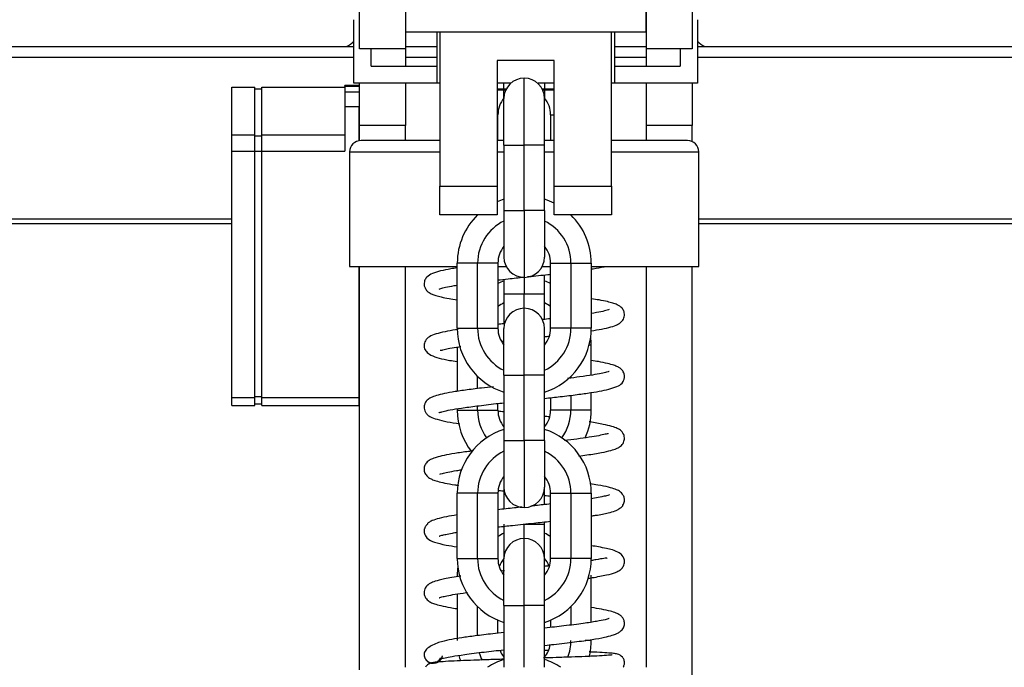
# Model space of a CAD drawing. Header units: millimetres. Extents: x 6909 to 9403, y -385 to 1379.
# Tile 102 of 142: x 8515 to 8687, y 757 to 871. Entities that reach past the tile are written whole.
import ezdxf

# ---------------------------------------------------------------- set-up
doc = ezdxf.new("R2010")
doc.units = ezdxf.units.MM

msp = doc.modelspace()

# ---------------------------------------------------------------- linework, layer by layer
for p, q in [((8574.157, 865.485), (8574.157, 875.485)), ((8582.157, 875.485), (8582.157, 865.485)), ((8624.157, 875.485), (8624.157, 868.485)), ((8624.257, 865.485), (8624.257, 875.485)), ((8632.257, 875.485), (8632.257, 865.485)), ((8573.157, 859.485), (8573.157, 870.585)), ((8633.157, 870.585), (8633.157, 859.485)), ((8582.157, 868.485), (8624.157, 868.485)), ((8587.657, 868.485), (8587.657, 859.485)), ((8588.157, 868.485), (8588.157, 841.485)), ((8588.157, 868.485), (8588.157, 841.485)), ((8618.157, 841.485), (8618.157, 868.485)), ((8618.157, 841.485), (8618.157, 868.485)), ((8618.657, 868.485), (8618.657, 859.485)), ((8448.407, 865.885), (8573.155, 865.885)), ((8582.157, 865.485), (8574.157, 865.485)), ((8576.157, 862.485), (8576.157, 865.485)), ((8582.155, 865.885), (8587.654, 865.885)), ((8582.157, 865.485), (8582.157, 862.485)), ((8618.655, 865.885), (8624.257, 865.885)), ((8624.257, 862.485), (8624.257, 865.485)), ((8632.257, 865.485), (8624.257, 865.485)), ((8630.157, 865.485), (8630.157, 862.485)), ((8633.154, 865.885), (8767.907, 865.885)), ((8573.155, 863.995), (8448.407, 863.995)), ((8587.654, 863.995), (8582.155, 863.995)), ((8608.157, 863.485), (8598.157, 863.485)), ((8598.157, 863.485), (8598.157, 841.485)), ((8598.157, 863.485), (8598.157, 841.485)), ((8608.157, 863.485), (8598.157, 863.485)), ((8608.157, 841.485), (8608.157, 863.485)), ((8608.157, 841.485), (8608.157, 863.485)), ((8624.257, 863.995), (8618.655, 863.995)), ((8767.907, 863.995), (8633.154, 863.995)), ((8576.157, 862.485), (8587.657, 862.485)), ((8618.657, 862.485), (8630.157, 862.485)), ((8602.907, 848.685), (8602.907, 860.385)), ((8602.907, 848.685), (8602.907, 860.385)), ((8551.857, 850.495), (8551.857, 858.797)), ((8551.857, 858.797), (8555.857, 858.797)), ((8555.857, 850.495), (8555.857, 858.797)), ((8555.857, 858.527), (8557.057, 858.527)), ((8557.057, 850.495), (8557.057, 858.797)), ((8557.057, 858.797), (8571.557, 858.797)), ((8574.057, 859.064), (8571.557, 859.064)), ((8571.557, 858.955), (8571.557, 859.064)), ((8571.557, 858.955), (8571.557, 857.978)), ((8571.557, 858.955), (8574.057, 858.955)), ((8587.657, 859.485), (8573.157, 859.485)), ((8574.057, 858.955), (8574.057, 859.064)), ((8574.057, 858.955), (8574.057, 857.978)), ((8574.157, 852.095), (8574.157, 859.485)), ((8582.157, 859.485), (8582.157, 852.095)), ((8588.158, 859.485), (8587.657, 859.485)), ((8600.544, 859.485), (8598.157, 859.485)), ((8598.157, 858.485), (8599.763, 858.485)), ((8599.666, 858.285), (8598.157, 858.285)), ((8599.357, 858.485), (8599.357, 859.485)), ((8599.357, 856.835), (8599.357, 858.285)), ((8608.157, 859.485), (8605.269, 859.485)), ((8606.05, 858.485), (8608.157, 858.485)), ((8608.157, 858.285), (8606.147, 858.285)), ((8606.457, 859.485), (8606.457, 858.485)), ((8606.457, 858.285), (8606.457, 856.835)), ((8618.657, 859.485), (8618.157, 859.485)), ((8633.157, 859.485), (8618.657, 859.485)), ((8624.257, 852.095), (8624.257, 859.485)), ((8632.257, 859.485), (8632.257, 852.095)), ((8571.557, 857.978), (8571.557, 855.436)), ((8571.557, 857.978), (8574.057, 857.978)), ((8574.057, 857.978), (8574.057, 855.436)), ((8599.357, 848.685), (8599.357, 856.835)), ((8599.357, 848.685), (8599.357, 856.835)), ((8606.457, 848.685), (8606.457, 856.835)), ((8606.457, 848.685), (8606.457, 856.835)), ((8571.557, 855.436), (8571.557, 847.635)), ((8571.557, 855.436), (8574.057, 855.436)), ((8574.057, 849.453), (8574.057, 855.436)), ((8598.307, 853.978), (8598.157, 853.978)), ((8598.307, 849.485), (8598.307, 853.978)), ((8607.507, 853.978), (8608.157, 853.978)), ((8607.507, 853.978), (8607.507, 849.485)), ((8574.157, 849.468), (8574.157, 852.095)), ((8582.157, 852.095), (8574.157, 852.095)), ((8582.157, 849.482), (8582.157, 852.095)), ((8624.257, 849.482), (8624.257, 852.095)), ((8632.257, 852.095), (8624.257, 852.095)), ((8632.257, 849.291), (8632.257, 852.095)), ((8551.857, 850.495), (8555.857, 850.495)), ((8551.857, 847.635), (8551.857, 850.495)), ((8555.857, 847.635), (8555.857, 850.495)), ((8555.857, 850.293), (8557.057, 850.293)), ((8557.057, 847.635), (8557.057, 850.495)), ((8557.057, 850.495), (8571.557, 850.495)), ((8588.156, 849.485), (8574.407, 849.485)), ((8599.354, 849.485), (8598.304, 849.485)), ((8599.357, 848.685), (8599.357, 837.285)), ((8599.357, 848.685), (8602.907, 848.685)), ((8599.357, 848.685), (8602.907, 848.685)), ((8599.357, 848.685), (8599.357, 837.285)), ((8606.457, 848.685), (8602.907, 848.685)), ((8602.907, 837.285), (8602.907, 848.685)), ((8606.457, 848.685), (8602.907, 848.685)), ((8602.907, 837.285), (8602.907, 848.685)), ((8606.457, 837.285), (8606.457, 848.685)), ((8606.457, 837.285), (8606.457, 848.685)), ((8608.159, 849.485), (8606.459, 849.485)), ((8631.407, 849.485), (8618.159, 849.485)), ((8551.857, 804.614), (8551.857, 847.635)), ((8551.857, 847.635), (8555.857, 847.635)), ((8555.857, 804.614), (8555.857, 847.635)), ((8555.857, 847.619), (8557.057, 847.619)), ((8557.057, 847.635), (8571.557, 847.635)), ((8557.057, 804.614), (8557.057, 847.635)), ((8572.407, 847.485), (8572.407, 827.485)), ((8572.407, 847.485), (8588.155, 847.485)), ((8598.156, 847.485), (8599.354, 847.485)), ((8606.459, 847.485), (8608.159, 847.485)), ((8618.158, 847.485), (8633.407, 847.485)), ((8633.407, 827.485), (8633.407, 847.485)), ((8588.157, 836.485), (8588.157, 841.485)), ((8588.157, 841.485), (8598.157, 841.485)), ((8588.157, 836.485), (8588.157, 841.485)), ((8588.157, 841.485), (8598.157, 841.485)), ((8598.157, 841.485), (8598.157, 836.485)), ((8598.157, 841.485), (8598.157, 836.485)), ((8608.157, 836.485), (8608.157, 841.485)), ((8608.157, 841.485), (8618.157, 841.485)), ((8608.157, 836.485), (8608.157, 841.485)), ((8608.157, 841.485), (8618.157, 841.485)), ((8618.157, 841.485), (8618.157, 836.485)), ((8618.157, 841.485), (8618.157, 836.485)), ((8598.157, 836.485), (8588.157, 836.485)), ((8598.157, 836.485), (8588.157, 836.485)), ((8599.357, 837.285), (8599.357, 829.135)), ((8599.357, 837.285), (8602.907, 837.285)), ((8599.357, 837.285), (8599.357, 829.135)), ((8599.357, 837.285), (8602.907, 837.285)), ((8606.457, 837.285), (8602.907, 837.285)), ((8602.907, 837.285), (8602.907, 825.585)), ((8606.457, 837.285), (8602.907, 837.285)), ((8602.907, 837.285), (8602.907, 825.585)), ((8606.457, 837.285), (8606.457, 829.135)), ((8606.457, 837.285), (8606.457, 829.135)), ((8618.157, 836.485), (8608.157, 836.485)), ((8618.157, 836.485), (8608.157, 836.485)), ((8448.407, 835.783), (8551.859, 835.783)), ((8551.859, 834.94), (8448.407, 834.94)), ((8633.403, 835.783), (8767.907, 835.783)), ((8767.907, 834.94), (8633.403, 834.94)), ((8572.407, 827.485), (8591.204, 827.485)), ((8574.057, 804.614), (8574.057, 827.485)), ((8574.157, 757.046), (8574.157, 827.483)), ((8582.157, 757.484), (8582.157, 827.483)), ((8591.207, 816.685), (8591.207, 828.085)), ((8594.757, 828.085), (8591.207, 828.085)), ((8591.207, 816.685), (8591.207, 828.085)), ((8594.757, 828.085), (8591.207, 828.085)), ((8598.307, 828.085), (8594.757, 828.085)), ((8594.757, 816.685), (8594.757, 828.085)), ((8598.307, 828.085), (8594.757, 828.085)), ((8594.757, 816.685), (8594.757, 828.085)), ((8598.304, 827.485), (8599.762, 827.485)), ((8598.307, 828.085), (8598.307, 816.685)), ((8598.307, 828.085), (8598.307, 816.685)), ((8606.051, 827.485), (8607.509, 827.485)), ((8607.507, 828.085), (8611.057, 828.085)), ((8607.507, 816.685), (8607.507, 828.085)), ((8607.507, 828.085), (8611.057, 828.085)), ((8607.507, 816.685), (8607.507, 828.085)), ((8611.057, 828.085), (8611.057, 816.685)), ((8611.057, 828.085), (8614.607, 828.085)), ((8611.057, 828.085), (8614.607, 828.085)), ((8611.057, 828.085), (8611.057, 816.685)), ((8614.607, 828.085), (8614.607, 816.685)), ((8614.607, 828.085), (8614.607, 816.685)), ((8614.609, 827.485), (8633.407, 827.485)), ((8624.257, 757.484), (8624.257, 827.483)), ((8632.257, 626.359), (8632.257, 827.483)), ((8602.907, 825.585), (8602.907, 822.685)), ((8606.457, 822.685), (8606.457, 826.02)), ((8599.357, 825.25), (8599.357, 822.685)), ((8599.357, 822.685), (8602.907, 822.685)), ((8599.357, 822.685), (8599.357, 817.41)), ((8602.907, 822.685), (8606.457, 822.685)), ((8602.907, 820.185), (8602.907, 822.685)), ((8606.457, 818.174), (8606.457, 822.685)), ((8602.907, 808.485), (8602.907, 820.185)), ((8591.207, 816.685), (8594.757, 816.685)), ((8591.207, 816.685), (8594.757, 816.685)), ((8594.757, 816.685), (8598.307, 816.685)), ((8594.757, 816.685), (8598.307, 816.685)), ((8599.357, 808.485), (8599.357, 816.635)), ((8606.457, 808.485), (8606.457, 816.635)), ((8611.057, 816.685), (8607.507, 816.685)), ((8611.057, 816.685), (8607.507, 816.685)), ((8614.607, 816.685), (8611.057, 816.685)), ((8614.607, 816.685), (8611.057, 816.685)), ((8614.24, 813.778), (8614.607, 813.778)), ((8614.607, 808.499), (8614.607, 813.778)), ((8591.207, 813.428), (8591.207, 805.672)), ((8594.757, 806.161), (8594.757, 808.29)), ((8599.357, 808.485), (8599.357, 797.085)), ((8599.357, 808.485), (8602.907, 808.485)), ((8602.907, 797.085), (8602.907, 808.485)), ((8606.457, 808.485), (8602.907, 808.485)), ((8606.457, 797.085), (8606.457, 808.485)), ((8611.057, 808.29), (8611.057, 808.008)), ((8611.057, 804.984), (8611.057, 802.378)), ((8614.607, 802.378), (8614.607, 805.465)), ((8551.857, 803.219), (8551.857, 804.614)), ((8551.857, 804.614), (8555.857, 804.614)), ((8551.857, 803.219), (8555.857, 803.219)), ((8555.857, 804.794), (8557.057, 804.794)), ((8555.857, 803.219), (8555.857, 804.614)), ((8555.857, 803.489), (8557.057, 803.489)), ((8557.057, 803.219), (8557.057, 804.614)), ((8557.057, 804.614), (8574.057, 804.614)), ((8557.057, 803.219), (8574.057, 803.219)), ((8574.057, 803.219), (8574.057, 804.614)), ((8594.757, 802.378), (8594.757, 803.143)), ((8598.307, 802.378), (8598.307, 803.562)), ((8607.507, 804.567), (8607.507, 802.378)), ((8591.207, 802.641), (8591.207, 802.378)), ((8591.207, 802.378), (8594.757, 802.378)), ((8594.757, 802.378), (8598.307, 802.378)), ((8611.057, 802.378), (8607.507, 802.378)), ((8614.607, 802.378), (8611.057, 802.378)), ((8599.357, 797.085), (8602.907, 797.085)), ((8599.357, 797.085), (8599.357, 788.935)), ((8606.457, 797.085), (8602.907, 797.085)), ((8602.907, 797.085), (8602.907, 785.385)), ((8606.457, 797.085), (8606.457, 788.935)), ((8594.757, 787.885), (8591.207, 787.885)), ((8591.207, 776.485), (8591.207, 787.885)), ((8598.307, 787.885), (8594.757, 787.885)), ((8594.757, 776.485), (8594.757, 787.885)), ((8598.307, 787.885), (8598.307, 776.485)), ((8599.357, 788.935), (8599.357, 785.123)), ((8606.457, 785.897), (8606.457, 788.935)), ((8607.507, 776.485), (8607.507, 787.885)), ((8607.507, 787.885), (8611.057, 787.885)), ((8611.057, 787.885), (8614.607, 787.885)), ((8611.057, 787.885), (8611.057, 776.485)), ((8614.607, 787.885), (8614.607, 776.485)), ((8606.457, 782.485), (8606.457, 782.882)), ((8599.357, 782.485), (8599.357, 776.503)), ((8602.907, 782.485), (8606.457, 782.485)), ((8602.907, 779.985), (8602.907, 782.485)), ((8606.457, 776.503), (8606.457, 782.485)), ((8602.907, 768.285), (8602.907, 779.985)), ((8591.207, 776.485), (8594.757, 776.485)), ((8594.757, 776.485), (8598.307, 776.485)), ((8599.357, 768.285), (8599.357, 776.435)), ((8606.457, 768.285), (8606.457, 776.435)), ((8611.057, 776.485), (8607.507, 776.485)), ((8614.607, 776.485), (8611.057, 776.485)), ((8591.207, 773.578), (8591.207, 773.295)), ((8614.607, 765.355), (8614.607, 773.578)), ((8591.207, 770.295), (8591.207, 762.178)), ((8594.757, 763.018), (8594.757, 768.09)), ((8599.357, 768.285), (8602.907, 768.285)), ((8599.357, 768.285), (8599.357, 757.485)), ((8606.457, 768.285), (8602.907, 768.285)), ((8602.907, 757.485), (8602.907, 768.285)), ((8606.457, 757.485), (8606.457, 768.285)), ((8611.057, 768.09), (8611.057, 764.864)), ((8598.307, 763.436), (8598.307, 765.727)), ((8607.507, 765.727), (8607.507, 764.445)), ((8614.607, 762.178), (8613.568, 762.178))]:
    msp.add_line(p, q)
for centre, radius, start, end in [((8569.657, 870.385), 5, 295.84202, 314.4271), ((8636.657, 870.385), 5, 225.57234, 244.15734), ((8602.907, 856.835), 3.55, 90, 180), ((8602.907, 856.835), 3.55, 90, 180), ((8602.907, 856.835), 3.55, 0, 90), ((8602.907, 856.835), 3.55, 0, 90), ((8602.907, 853.978), 4.6, 140.50969, 180), ((8602.907, 853.978), 4.6, 0, 39.49031), ((8574.407, 847.485), 2, 90, 180), ((8631.407, 847.485), 2, 0, 90), ((8602.907, 828.085), 11.7, 107.6625, 113.94844), ((8602.907, 828.085), 11.7, 107.6625, 113.94844), ((8602.907, 828.085), 11.7, 63.3375, 72.3375), ((8602.907, 828.085), 11.7, 63.3375, 72.3375), ((8602.907, 828.085), 11.7, 134.11406, 180), ((8602.907, 828.085), 11.7, 134.11406, 180), ((8602.907, 828.085), 11.7, 0, 45.88594), ((8602.907, 828.085), 11.7, 0, 45.88594), ((8602.907, 828.085), 8.15, 115.82156, 180), ((8602.907, 828.085), 8.15, 115.82156, 180), ((8602.907, 828.085), 8.15, 0, 64.17844), ((8602.907, 828.085), 8.15, 0, 64.17844), ((8602.907, 828.085), 4.6, 140.50969, 180), ((8602.907, 828.085), 4.6, 140.50969, 180), ((8602.907, 828.085), 4.6, 0, 39.49031), ((8602.907, 828.085), 4.6, 0, 39.49031), ((8602.907, 829.135), 3.55, 180, 270), ((8602.907, 829.135), 3.55, 180, 270), ((8602.907, 829.135), 3.55, 270, 0), ((8602.907, 829.135), 3.55, 270, 0), ((8602.907, 813.778), 11.7, 107.6625, 113.14969), ((8602.907, 813.778), 11.7, 66.85031, 72.3375), ((8602.907, 813.778), 8.15, 115.82156, 124.36031), ((8602.907, 813.778), 8.15, 55.63969, 64.17844), ((8602.907, 816.635), 3.55, 90, 180), ((8602.907, 816.635), 3.55, 0, 90), ((8602.907, 816.685), 11.7, 180, 252.3375), ((8602.907, 816.685), 11.7, 180, 252.3375), ((8602.907, 816.685), 8.15, 180, 244.17844), ((8602.907, 816.685), 8.15, 180, 244.17844), ((8602.907, 816.685), 4.6, 180, 219.49031), ((8602.907, 816.685), 4.6, 180, 219.49031), ((8602.907, 816.685), 4.6, 320.50969, 0), ((8602.907, 816.685), 8.15, 295.82156, 0), ((8602.907, 816.685), 11.7, 287.6625, 0), ((8602.907, 816.685), 11.7, 287.6625, 0), ((8602.907, 816.685), 8.15, 295.82156, 0), ((8602.907, 816.685), 4.6, 320.50969, 0), ((8602.907, 813.778), 4.6, 18.41906, 19.63969), ((8602.907, 813.778), 11.7, 0, 7.13531), ((8602.907, 802.378), 11.7, 180, 218.10656), ((8602.907, 802.378), 8.15, 180, 216.22219), ((8602.907, 802.378), 4.6, 180, 219.49031), ((8602.907, 802.378), 4.6, 320.50969, 0), ((8602.907, 802.378), 8.15, 323.77781, 0), ((8602.907, 802.378), 11.7, 335.655, 0), ((8602.907, 787.885), 11.7, 107.6625, 180), ((8602.907, 787.885), 11.7, 0, 72.3375), ((8602.907, 787.885), 8.15, 115.82156, 180), ((8602.907, 787.885), 8.15, 0, 64.17844), ((8602.907, 787.885), 4.6, 140.50969, 180), ((8602.907, 787.885), 4.6, 0, 39.49031), ((8602.907, 788.935), 3.55, 180, 270), ((8602.907, 788.935), 3.55, 270, 0), ((8602.907, 773.578), 8.15, 115.82156, 124.36031), ((8602.907, 773.578), 8.15, 55.63969, 64.17844), ((8602.907, 776.435), 3.55, 90, 180), ((8602.907, 776.435), 3.55, 0, 90), ((8602.907, 776.485), 11.7, 180, 252.3375), ((8602.907, 776.485), 8.15, 180, 244.17844), ((8602.907, 776.485), 4.6, 180, 219.49031), ((8602.907, 773.578), 4.6, 140.49563, 161.58094), ((8602.907, 773.578), 4.6, 20.66624, 39.49031), ((8602.907, 776.485), 11.7, 287.6625, 0), ((8602.907, 776.485), 8.15, 295.82156, 0), ((8602.907, 776.485), 4.6, 320.50969, 0), ((8602.907, 773.578), 11.7, 172.86469, 180), ((8602.907, 762.178), 8.15, 338.84437, 0), ((8602.907, 762.178), 11.7, 345.94031, 0), ((8602.907, 762.178), 4.6, 202.14, 219.49031), ((8602.907, 762.178), 4.6, 320.50968, 350.11406), ((8602.907, 762.178), 11.7, 192.95438, 197.80032), ((8602.907, 762.178), 8.15, 195.23531, 205.155), ((8602.907, 747.685), 11.7, 107.6625, 123.11156), ((8602.907, 747.685), 11.7, 56.88844, 72.3375)]:
    msp.add_arc(centre, radius, start, end)
for points, degree in [([(8624.248, 869.832), (8624.257, 869.817)], 1), ([(8599.328, 817.48), (8598.981, 817.442), (8598.637, 817.404), (8598.296, 817.366)], 3), ([(8607.536, 818.371), (8607.052, 818.317), (8606.561, 818.263), (8606.064, 818.208)], 3), ([(8606.478, 815.236), (8606.751, 815.266), (8607.023, 815.296), (8607.292, 815.326)], 3), ([(8598.95, 814.42), (8599.08, 814.435), (8599.209, 814.449), (8599.34, 814.463)], 3), ([(8599.359, 802.075), (8599.005, 802.114), (8598.654, 802.153), (8598.308, 802.192)], 3), ([(8607.278, 801.215), (8607.011, 801.244), (8606.743, 801.274), (8606.473, 801.304)], 3), ([(8606.464, 787.503), (8606.822, 787.464), (8607.178, 787.424), (8607.53, 787.385)], 3), ([(8599.431, 774.345), (8599.266, 774.327), (8599.101, 774.309), (8598.937, 774.29)], 3), ([(8607.214, 775.193), (8606.964, 775.165), (8606.712, 775.137), (8606.459, 775.109)], 3)]:
    msp.add_open_spline(points, degree=degree)
for points, knots in [([(8591.156, 827.243), (8590.792, 827.186), (8589.738, 827.013), (8588.263, 826.719), (8586.833, 826.306), (8585.984, 825.746), (8585.574, 825.281), (8585.369, 824.45), (8585.488, 823.924), (8585.724, 823.422), (8586.201, 822.941), (8586.73, 822.673), (8587.486, 822.397), (8588.428, 822.152), (8589.674, 821.899), (8590.684, 821.73), (8591.188, 821.652)], [0, 0, 0, 0, 0.058177, 0.1760418, 0.2909518, 0.4039929, 0.4583491, 0.5015048, 0.5317671, 0.5492513, 0.6022271, 0.6862303, 0.7504946, 0.8294878, 0.9201523, 1, 1, 1, 1]), ([(8614.622, 827.037), (8614.735, 827.055), (8615.552, 827.184), (8616.368, 827.33), (8617, 827.466), (8617.068, 827.481)], [0, 0, 0, 0, 0.1243631, 0.9041762, 1, 1, 1, 1]), ([(8598.271, 825.131), (8598.867, 825.198), (8600.388, 825.366), (8601.954, 825.534), (8602.897, 825.635)], [0, 0, 0, 0, 0.3993015, 1, 1, 1, 1]), ([(8603.488, 825.698), (8603.549, 825.705), (8604.749, 825.833), (8606.105, 825.979), (8607.362, 826.119), (8607.518, 826.137)], [0, 0, 0, 0, 0.0446337, 0.8816197, 1, 1, 1, 1]), ([(8588.062, 823.55), (8588.059, 823.53), (8588.342, 823.664), (8589.123, 823.847), (8590.208, 824.059), (8590.993, 824.189), (8591.15, 824.214)], [0, 0, 0, 0, 0.236545, 0.5424378, 0.9111597, 1, 1, 1, 1]), ([(8614.544, 816.241), (8615.228, 816.346), (8616.518, 816.564), (8618.049, 816.895), (8619.216, 817.328), (8619.811, 817.67), (8620.372, 818.401), (8620.467, 819.335), (8620.185, 819.955), (8619.894, 820.311), (8619.579, 820.57), (8619.079, 820.848), (8618.402, 821.094), (8617.382, 821.364), (8616.132, 821.614), (8615.122, 821.782), (8614.648, 821.855)], [0, 0, 0, 0, 0.1079913, 0.2231142, 0.32648, 0.4159115, 0.4707703, 0.5200452, 0.5583574, 0.5832743, 0.6238279, 0.6760434, 0.7523182, 0.8299309, 0.9248544, 1, 1, 1, 1]), ([(8617.744, 819.944), (8617.734, 819.965), (8617.407, 819.827), (8616.338, 819.577), (8615.254, 819.384), (8614.608, 819.281)], [0, 0, 0, 0, 0.2861022, 0.6274949, 1, 1, 1, 1]), ([(8591.394, 816.496), (8591.224, 816.471), (8590.395, 816.342), (8588.977, 816.094), (8587.413, 815.707), (8586.448, 815.336), (8585.662, 814.719), (8585.387, 813.843), (8585.475, 813.073), (8585.789, 812.584), (8586.646, 811.923), (8587.989, 811.474), (8589.559, 811.139), (8590.712, 810.943), (8591.175, 810.869)], [0, 0, 0, 0, 0.0266411, 0.1320918, 0.2481692, 0.3660128, 0.4496877, 0.5010335, 0.5265263, 0.6012069, 0.6927013, 0.8122229, 0.9285836, 1, 1, 1, 1]), ([(8588.223, 812.88), (8588.237, 812.863), (8588.324, 812.829), (8588.778, 812.969), (8589.966, 813.226), (8591.015, 813.404), (8591.715, 813.512), (8591.817, 813.527)], [0, 0, 0, 0, 0.1417947, 0.4177769, 0.6570469, 0.950523, 1, 1, 1, 1]), ([(8606.469, 804.449), (8607.396, 804.551), (8609.377, 804.773), (8612.129, 805.107), (8614.56, 805.446), (8616.494, 805.773), (8618.121, 806.126), (8619.399, 806.652), (8620.104, 807.083), (8620.495, 808.159), (8620.329, 808.878), (8620.117, 809.256), (8619.868, 809.547), (8619.6, 809.763), (8619.199, 809.997), (8618.519, 810.264), (8617.444, 810.557), (8616.1, 810.828), (8615.076, 810.999), (8614.651, 811.065)], [0, 0, 0, 0, 0.0789668, 0.1720225, 0.2582332, 0.3387201, 0.4201172, 0.5042849, 0.5839945, 0.6317227, 0.657375, 0.675023, 0.6919963, 0.7159462, 0.7545121, 0.8076073, 0.8749911, 0.9507565, 1, 1, 1, 1]), ([(8617.719, 809.142), (8617.718, 809.144), (8617.687, 809.153), (8617.319, 809.019), (8616.385, 808.805), (8614.831, 808.521), (8612.803, 808.223), (8611.213, 808.02), (8610.474, 807.929)], [0, 0, 0, 0, 0.0229875, 0.1804022, 0.3637071, 0.5740369, 0.8115029, 1, 1, 1, 1]), ([(8597.512, 806.491), (8596.809, 806.412), (8595.084, 806.21), (8592.592, 805.892), (8590.297, 805.547), (8588.545, 805.213), (8587.275, 804.873), (8586.466, 804.535), (8585.915, 804.15), (8585.543, 803.576), (8585.345, 802.871), (8585.574, 802.039), (8586.082, 801.478), (8586.597, 801.167), (8587.663, 800.769), (8589.363, 800.382), (8590.854, 800.131), (8591.657, 800.01)], [0, 0, 0, 0, 0.064114, 0.1611969, 0.2541314, 0.3393952, 0.4167745, 0.4862833, 0.5429144, 0.5663139, 0.5913961, 0.6370007, 0.6688669, 0.7267238, 0.8120453, 0.9072353, 1, 1, 1, 1]), ([(8588.026, 801.949), (8588.031, 801.946), (8588.15, 802.003), (8588.708, 802.175), (8589.96, 802.449), (8591.924, 802.771), (8594.623, 803.136), (8597.226, 803.443), (8598.873, 803.626), (8599.32, 803.676)], [0, 0, 0, 0, 0.0626537, 0.1912827, 0.3502991, 0.5254688, 0.7167653, 0.9241153, 1, 1, 1, 1]), ([(8612.457, 794.376), (8612.94, 794.44), (8614.4, 794.642), (8616.369, 794.964), (8617.994, 795.321), (8618.976, 795.656), (8619.537, 795.923), (8620.165, 796.459), (8620.488, 797.33), (8620.297, 798.341), (8619.666, 798.962), (8619.135, 799.237), (8618.189, 799.589), (8616.668, 799.943), (8615.185, 800.198), (8614.271, 800.336), (8614.236, 800.342)], [0, 0, 0, 0, 0.0586997, 0.1842136, 0.2874463, 0.3681565, 0.4260229, 0.4860176, 0.5309382, 0.5751294, 0.6374137, 0.6967449, 0.776345, 0.8759127, 0.9952315, 1, 1, 1, 1]), ([(8617.624, 798.271), (8617.614, 798.282), (8617.548, 798.317), (8617.127, 798.191), (8615.947, 797.934), (8614.276, 797.649), (8612.229, 797.36), (8610.661, 797.164), (8609.884, 797.071)], [0, 0, 0, 0, 0.0675033, 0.2400683, 0.4203659, 0.6118925, 0.8159528, 1, 1, 1, 1]), ([(8593.824, 795.262), (8593.604, 795.234), (8592.507, 795.089), (8590.737, 794.833), (8588.867, 794.493), (8587.592, 794.19), (8586.734, 793.872), (8586.243, 793.611), (8585.774, 793.175), (8585.44, 792.605), (8585.377, 791.772), (8585.771, 790.955), (8586.359, 790.498), (8586.936, 790.226), (8587.792, 789.943), (8589.019, 789.661), (8590.331, 789.425), (8591.208, 789.288), (8591.433, 789.254)], [0, 0, 0, 0, 0.0260938, 0.1320923, 0.2329275, 0.325371, 0.3994567, 0.4550145, 0.4849941, 0.5230624, 0.5684906, 0.6100142, 0.6652058, 0.7212667, 0.7922617, 0.8765205, 0.9691723, 1, 1, 1, 1]), ([(8588.148, 791.237), (8588.15, 791.235), (8588.182, 791.212), (8588.541, 791.347), (8589.542, 791.571), (8590.757, 791.792), (8591.658, 791.932), (8591.964, 791.978)], [0, 0, 0, 0, 0.0245466, 0.2827517, 0.5568378, 0.8565054, 1, 1, 1, 1]), ([(8614.677, 783.915), (8614.913, 783.952), (8616.021, 784.13), (8617.542, 784.423), (8618.752, 784.766), (8619.253, 784.995), (8619.436, 785.126), (8619.485, 785.174), (8619.512, 785.199), (8619.558, 785.229), (8619.628, 785.273), (8619.763, 785.361), (8619.912, 785.482), (8620.053, 785.641), (8620.203, 785.853), (8620.404, 786.291), (8620.456, 786.883), (8620.176, 787.722), (8619.483, 788.308), (8618.812, 788.592), (8617.6, 788.967), (8616.08, 789.268), (8614.869, 789.464), (8614.38, 789.538)], [0, 0, 0, 0, 0.0362788, 0.1753581, 0.2860289, 0.3678212, 0.3977848, 0.4100151, 0.4152186, 0.4195817, 0.4235043, 0.4275498, 0.4378063, 0.4439705, 0.4510695, 0.468888, 0.5123905, 0.5542621, 0.6295299, 0.7084144, 0.8074888, 0.9265691, 1, 1, 1, 1]), ([(8598.37, 788.381), (8598.644, 788.35), (8598.97, 788.314), (8599.298, 788.278), (8599.348, 788.273)], [0, 0, 0, 0, 0.84754, 1, 1, 1, 1]), ([(8607.531, 786.013), (8606.668, 785.917), (8605.518, 785.791), (8604.35, 785.665), (8604.082, 785.636)], [0, 0, 0, 0, 0.7712891, 1, 1, 1, 1]), ([(8617.815, 787.627), (8617.815, 787.628), (8617.804, 787.627), (8617.674, 787.574), (8617.249, 787.44), (8616.432, 787.243), (8615.486, 787.066), (8614.821, 786.956), (8614.647, 786.928)], [0, 0, 0, 0, 0.0232761, 0.1719987, 0.3698835, 0.6175997, 0.9032747, 1, 1, 1, 1]), ([(8602.538, 785.47), (8602.084, 785.422), (8600.651, 785.268), (8599.236, 785.114), (8598.293, 785.008)], [0, 0, 0, 0, 0.3167305, 1, 1, 1, 1]), ([(8591.182, 784.099), (8590.505, 783.993), (8589.194, 783.764), (8587.65, 783.406), (8586.603, 783.029), (8586.176, 782.767), (8586.023, 782.589), (8586.027, 782.538), (8585.95, 782.438), (8585.887, 782.369), (8585.833, 782.31), (8585.774, 782.243), (8585.688, 782.138), (8585.573, 781.974), (8585.477, 781.745), (8585.433, 781.518), (8585.42, 781.373), (8585.421, 781.243), (8585.434, 781.063), (8585.514, 780.651), (8586.08, 779.767), (8587.268, 779.297), (8588.912, 778.886), (8590.49, 778.615), (8591.19, 778.506)], [0, 0, 0, 0, 0.1019715, 0.214234, 0.3174687, 0.4018383, 0.4365479, 0.4645955, 0.4733917, 0.4767098, 0.479673, 0.4827108, 0.4862276, 0.4947969, 0.5090884, 0.5147714, 0.5198557, 0.524796, 0.5300794, 0.5465114, 0.610039, 0.7392969, 0.8937565, 1, 1, 1, 1]), ([(8598.285, 781.989), (8599.124, 782.083), (8601.195, 782.31), (8604.341, 782.646), (8606.562, 782.89), (8607.535, 782.999)], [0, 0, 0, 0, 0.2825938, 0.6780153, 1, 1, 1, 1]), ([(8588.05, 780.396), (8588.051, 780.396), (8588.061, 780.392), (8588.155, 780.427), (8588.515, 780.541), (8589.216, 780.715), (8590.15, 780.899), (8590.884, 781.023), (8591.163, 781.068)], [0, 0, 0, 0, 0.0154411, 0.1582797, 0.3401915, 0.5688865, 0.8449461, 1, 1, 1, 1]), ([(8613.983, 773.022), (8614.243, 773.061), (8615.484, 773.253), (8617.291, 773.589), (8618.782, 773.997), (8619.54, 774.378), (8619.931, 774.673), (8620.387, 775.324), (8620.464, 776.174), (8620.077, 777.055), (8619.512, 777.494), (8618.42, 777.972), (8617.256, 778.25), (8616.036, 778.491), (8615.082, 778.648), (8614.647, 778.715)], [0, 0, 0, 0, 0.0372698, 0.1827377, 0.3098959, 0.3980699, 0.4465564, 0.4868303, 0.5367198, 0.574407, 0.6588876, 0.7639725, 0.8437078, 0.9328875, 1, 1, 1, 1]), ([(8617.418, 776.501), (8617.415, 776.504), (8617.33, 776.573), (8616.957, 776.543), (8615.78, 776.317), (8614.894, 776.175), (8614.596, 776.13)], [0, 0, 0, 0, 0.01295, 0.4176615, 0.8167121, 1, 1, 1, 1]), ([(8591.837, 773.403), (8591.825, 773.401), (8590.731, 773.238), (8588.994, 772.944), (8587.354, 772.537), (8586.548, 772.22), (8586.235, 772.008), (8586.126, 771.904), (8586.061, 771.85), (8586.006, 771.803), (8585.94, 771.744), (8585.868, 771.673), (8585.787, 771.58), (8585.66, 771.404), (8585.515, 771.12), (8585.389, 770.637), (8585.472, 769.864), (8585.946, 769.219), (8586.569, 768.816), (8587.267, 768.54), (8588.37, 768.231), (8589.714, 767.962), (8590.747, 767.791), (8591.143, 767.729)], [0, 0, 0, 0, 0.0016461, 0.1569007, 0.2818089, 0.3757725, 0.4382709, 0.4484669, 0.4523298, 0.4556259, 0.4587191, 0.4621297, 0.4663754, 0.4720501, 0.4886832, 0.5119257, 0.5525362, 0.6144488, 0.6779558, 0.7482033, 0.8352986, 0.9399177, 1, 1, 1, 1]), ([(8588.063, 769.629), (8588.064, 769.623), (8588.161, 769.665), (8588.538, 769.783), (8589.39, 769.987), (8590.786, 770.24), (8592.124, 770.44), (8592.928, 770.551), (8593.018, 770.563)], [0, 0, 0, 0, 0.1008885, 0.2607438, 0.4727061, 0.7135301, 0.9683395, 1, 1, 1, 1]), ([(8606.484, 761.308), (8607.016, 761.366), (8608.84, 761.569), (8611.764, 761.915), (8614.751, 762.329), (8616.855, 762.697), (8618.193, 763.029), (8618.902, 763.272), (8619.454, 763.566), (8619.959, 763.951), (8620.343, 764.498), (8620.477, 765.195), (8620.264, 765.903), (8619.918, 766.372), (8619.499, 766.702), (8618.913, 766.992), (8617.942, 767.303), (8616.505, 767.619), (8615.266, 767.831), (8614.629, 767.93)], [0, 0, 0, 0, 0.0453661, 0.1570137, 0.2662413, 0.3627408, 0.436926, 0.4886423, 0.5083106, 0.5427462, 0.5951449, 0.6385072, 0.6662271, 0.6875313, 0.7222119, 0.7734141, 0.8435877, 0.9256727, 1, 1, 1, 1]), ([(8617.754, 766.012), (8617.745, 766.012), (8617.622, 765.944), (8617.058, 765.792), (8615.6, 765.492), (8613.206, 765.127), (8610.068, 764.728), (8607.646, 764.454), (8606.482, 764.325)], [0, 0, 0, 0, 0.0471052, 0.1989707, 0.378967, 0.5806169, 0.8039282, 1, 1, 1, 1]), ([(8599.335, 763.552), (8598.685, 763.481), (8596.952, 763.287), (8594.441, 762.989), (8592.08, 762.666), (8590.161, 762.364), (8588.617, 762.027), (8587.334, 761.594), (8586.347, 761.102), (8585.607, 760.466), (8585.423, 759.998), (8585.419, 759.742)], [0, 0, 0, 0, 0.0876215, 0.2364314, 0.362484, 0.4657099, 0.5882076, 0.6698269, 0.76567, 0.8761069, 1, 1, 1, 1]), ([(8588.455, 759.116), (8588.478, 759.089), (8588.576, 759.045), (8589.142, 759.182), (8590.351, 759.399), (8592.572, 759.743), (8595.688, 760.135), (8598.157, 760.41), (8599.346, 760.54)], [0, 0, 0, 0, 0.0637946, 0.1741252, 0.3314723, 0.5367523, 0.7838473, 1, 1, 1, 1]), ([(8607.156, 760.418), (8607.039, 760.422), (8606.808, 760.429), (8606.576, 760.436), (8606.463, 760.44)], [0, 0, 0, 0, 0.5103684, 1, 1, 1, 1]), ([(8620.183, 757.488), (8620.2, 757.507), (8620.258, 757.581), (8620.332, 757.764), (8620.416, 758.065), (8620.426, 758.422), (8620.35, 758.762), (8620.189, 759.1), (8619.867, 759.503), (8619.23, 759.813), (8618.525, 759.901), (8617.857, 759.967), (8616.6, 760.053), (8615.196, 760.123), (8614.338, 760.16), (8614.248, 760.164)], [0, 0, 0, 0, 0.0073527, 0.0274273, 0.046308, 0.0783267, 0.1033905, 0.1234602, 0.1583757, 0.3057486, 0.4266293, 0.535152, 0.7497684, 0.9739481, 1, 1, 1, 1]), ([(8585.419, 759.742), (8585.413, 759.572), (8585.466, 759.252), (8585.704, 758.781), (8586.071, 758.442), (8586.43, 758.267), (8586.69, 758.212), (8586.812, 758.199), (8586.88, 758.196), (8586.961, 758.2), (8587.004, 758.206), (8587.013, 758.213)], [0, 0, 0, 0, 0.1772865, 0.3396907, 0.4859651, 0.6048233, 0.6968838, 0.7191256, 0.7447175, 0.8098236, 1, 1, 1, 1]), ([(8599.352, 758.896), (8598.468, 758.869), (8596.647, 758.81), (8594.062, 758.721), (8591.64, 758.626), (8589.497, 758.528), (8587.928, 758.411), (8586.992, 758.359), (8586.079, 758.025), (8585.77, 757.653), (8585.66, 757.492)], [0, 0, 0, 0, 0.1292907, 0.2716764, 0.4147116, 0.5688702, 0.7365767, 0.8821515, 0.9563964, 1, 1, 1, 1]), ([(8618.274, 759.634), (8618.273, 759.638), (8618.202, 759.647), (8617.376, 759.55), (8615.735, 759.462), (8613.616, 759.364), (8611.194, 759.272), (8608.706, 759.188), (8607.019, 759.134), (8606.28, 759.111)], [0, 0, 0, 0, 0.0407074, 0.2247003, 0.4009067, 0.5621065, 0.7208126, 0.8795639, 1, 1, 1, 1])]:
    msp.add_open_spline(points, degree=3, knots=knots)
for points, weights, knots in [([(8585.419, 759.761), (8585.41, 759.254), (8585.636, 758.643), (8586.211, 758.336), (8587.125, 758.192), (8587.707, 758.286), (8588.118, 758.715), (8588.305, 759.165)], [0.584274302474, 0.57790559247, 0.558404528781, 0.585786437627, 0.585786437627, 0.562080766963, 0.574492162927, 0.582199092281], [0, 0, 0, 0, 0, 0.5180132, 0.5180132, 0.5180132, 1, 1, 1, 1, 1]), ([(8586.904, 758.257), (8586.906, 758.257), (8586.909, 758.256), (8586.912, 758.256), (8587.429, 758.169), (8588.157, 758.316), (8588.531, 758.968), (8588.618, 759.491)], [0.585781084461, 0.585783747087, 0.585785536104, 0.585786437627, 0.585786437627, 0.552284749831, 0.585786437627, 0.585786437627], [0, 0, 0, 0, 0, 0.0051607, 0.0051607, 0.0051607, 1, 1, 1, 1, 1])]:
    msp.add_rational_spline(points, weights, degree=4, knots=knots)

doc.saveas('drawing.dxf')
